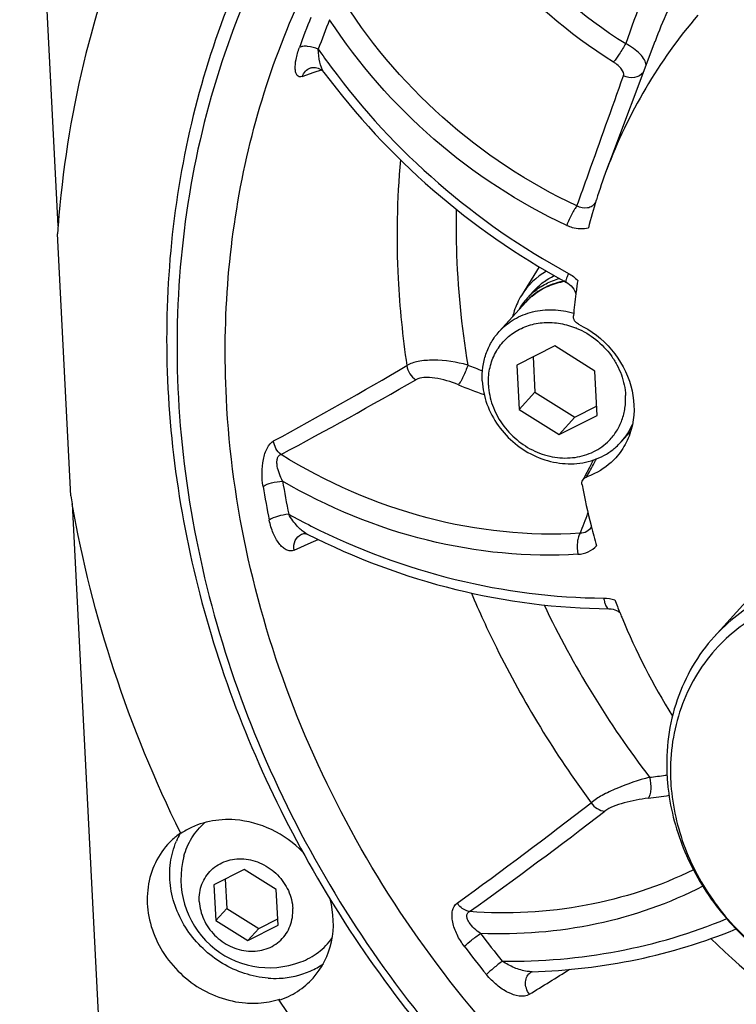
# Model space of a CAD drawing. Header units: millimetres. Extents: x 0 to 420, y 0 to 297.
# Tile 3 of 40: x 107 to 125, y 29 to 53. Entities that reach past the tile are written whole.
import ezdxf

# ---------------------------------------------------------------- set-up
doc = ezdxf.new("R2010")
doc.units = ezdxf.units.MM
doc.header["$LTSCALE"] = 23.1
doc.layers.add('COMPONENTS', color=7, linetype='CONTINUOUS')

msp = doc.modelspace()

# ---------------------------------------------------------------- linework, layer by layer
at = {"layer": 'COMPONENTS', "color": 7, "linetype": 'CONTINUOUS'}
for p, q in [((108.39241, 47.64299), (107.45678, 66.09099)), ((122.89915, 52.12075), (121.72252, 48.99702)), ((114.52721, 51.47745), (114.52778, 51.47765)), ((121.47418, 48.27428), (121.47087, 48.26363)), ((108.37752, 47.47866), (108.37541, 47.44844)), ((108.69844, 41.07923), (108.37541, 47.44844)), ((120.08061, 46.6463), (119.65141, 45.94683)), ((119.79339, 45.88313), (119.94857, 46.05471)), ((119.75819, 45.78457), (119.11075, 45.06873)), ((124.33936, 37.65177), (131.58964, 45.66812)), ((120.46308, 44.72061), (119.5435, 44.2531)), ((121.43732, 44.11029), (120.46308, 44.72061)), ((119.93636, 44.45283), (119.97976, 43.59719)), ((119.5435, 44.2531), (119.59816, 43.17528)), ((121.49198, 43.03246), (121.43732, 44.11029)), ((119.59816, 43.17528), (119.97976, 43.59719)), ((119.97976, 43.59719), (120.954, 42.98687)), ((119.59816, 43.17528), (120.5724, 42.56496)), ((120.954, 42.98687), (121.48071, 43.25465)), ((120.5724, 42.56496), (121.49198, 43.03246)), ((120.5724, 42.56496), (120.954, 42.98687)), ((122.30493, 42.63721), (122.07737, 42.3856)), ((108.73538, 40.88054), (109.66795, 22.49294)), ((121.34556, 40.3525), (121.3485, 40.34106)), ((114.44459, 40.14572), (114.44712, 40.14451)), ((114.44745, 40.14435), (114.44712, 40.14452)), ((111.3712, 32.86674), (111.36476, 32.87982)), ((112.91546, 31.98977), (112.17979, 31.61576)), ((113.69485, 31.50151), (112.91546, 31.98977)), ((112.17979, 31.61576), (112.22352, 30.7535)), ((112.45218, 31.75424), (112.4881, 31.04603)), ((113.73858, 30.63925), (113.69485, 31.50151)), ((112.22352, 30.7535), (112.4881, 31.04603)), ((112.4881, 31.04603), (113.26749, 30.55777)), ((112.22352, 30.7535), (113.00292, 30.26524)), ((113.26749, 30.55777), (113.73077, 30.7933)), ((113.00292, 30.26524), (113.73858, 30.63925)), ((113.00292, 30.26524), (113.26749, 30.55777)), ((119.88131, 29.49349), (119.88172, 29.49375)), ((119.91101, 29.50699), (119.91067, 29.50698)), ((113.77973, 28.84265), (113.75429, 28.81452))]:
    msp.add_line(p, q, dxfattribs=at)
at = {"layer": 'COMPONENTS', "color": 9, "linetype": 'CONTINUOUS'}
for p, q in [((122.89915, 52.12075), (122.89948, 52.12165)), ((114.3225, 51.26962), (114.61734, 51.37198)), ((114.61734, 51.37198), (114.78987, 51.43227)), ((114.53899, 39.93721), (114.71479, 40.01488)), ((114.12661, 39.75643), (114.53899, 39.93721))]:
    msp.add_line(p, q, dxfattribs=at)
at = {"layer": 'COMPONENTS', "color": 7, "linetype": 'CONTINUOUS'}
for points in [[(114.52778, 51.47765), (114.53917, 51.48126), (114.56088, 51.48641), (114.58664, 51.48998), (114.61515, 51.49108), (114.64598, 51.48909), (114.67858, 51.48345), (114.71139, 51.47397), (114.74389, 51.46048), (114.77527, 51.44299), (114.80368, 51.42253), (114.82891, 51.39952), (114.85035, 51.37486), (114.85328, 51.37098)], [(120.73304, 46.27398), (120.73855, 46.27095), (120.78104, 46.24452), (120.82156, 46.21356)], [(120.82156, 46.21356), (120.85934, 46.17843), (120.89357, 46.13967), (120.92349, 46.09799)], [(120.92349, 46.09799), (120.94852, 46.0542), (120.96817, 46.00917), (120.97541, 45.98574)], [(121.39593, 41.94496), (121.37119, 41.89496), (121.306, 41.76624), (121.24093, 41.64073)], [(121.24093, 41.64073), (121.17599, 41.51844), (121.14219, 41.45596)], [(114.30801, 40.14288), (114.33734, 40.15248), (114.36401, 40.15693), (114.38964, 40.15765), (114.41272, 40.1552), (114.43072, 40.15091), (114.44281, 40.14651), (114.44459, 40.14572)], [(121.78071, 38.33147), (121.79437, 38.33115), (121.83641, 38.32722), (121.8786, 38.31889), (121.92054, 38.30631), (121.96153, 38.28967), (122.00098, 38.26931), (122.03871, 38.24538), (122.05013, 38.23665)], [(119.88131, 29.49349), (119.89311, 29.50002), (119.90386, 29.5045)]]:
    msp.add_lwpolyline(points, dxfattribs=at)
at = {"layer": 'COMPONENTS', "color": 9, "linetype": 'CONTINUOUS'}
for centre, radius, start, end in [((129.10702, 62.98937), 12.92797, 221.055369, 237.645043), ((129.05112, 62.9276), 13.3814, 221.05537, 237.645042), ((136.10189, 47.52123), 14.63767, 152.55988, 161.901327), ((135.93275, 47.21287), 13.92701, 152.807808, 159.36187), ((132.69537, 45.38143), 19.5829, 158.031074, 160.322859), ((132.82023, 45.45327), 19.22907, 158.017624, 160.30941), ((129.29139, 62.0404), 17.73776, 214.740624, 216.457292), ((129.21957, 62.00548), 17.65925, 216.504609, 241.510251), ((137.36431, 47.41504), 20.73559, 174.936022, 182.91962), ((122.76284, 46.61196), 2.69153, 179.170877, 179.525353), ((138.14948, 47.45238), 21.52164, 182.912409, 188.580097), ((120.99258, 44.54354), 1.7712, 99.381214, 100.826417), ((120.909, 44.74377), 1.55165, 135.773937, 137.873732), ((120.90829, 44.74445), 1.55067, 134.031225, 135.773781), ((120.90882, 44.74389), 1.55144, 132.678433, 134.030787), ((120.91258, 44.73979), 1.557, 130.46125, 132.677772), ((120.91517, 44.73677), 1.56098, 129.984021, 130.46192), ((62.88068, 136.02254), 106.48221, 298.4626167, 300.4651662), ((123.00556, 55.60478), 12.26691, 247.692347, 249.476389), ((63.98882, 135.75201), 106.09583, 298.0066097, 300.0303243), ((122.92785, 55.49485), 12.66732, 247.690485, 250.725563), ((107.12669, 49.70934), 16.30454, 330.245854, 331.685416), ((136.64913, 45.20061), 23.11087, 189.384227, 191.411904), ((108.19774, 49.09936), 15.07198, 329.85887, 330.238345), ((136.59056, 45.13772), 23.53127, 189.380366, 191.408042), ((122.44572, 56.05528), 17.59024, 241.28772, 243.303208), ((25.99882, 77.01819), 101.97338, 338.8133541, 339.111753), ((141.56156, 48.61077), 23.6627, 205.501733, 217.416474), ((121.59869, 44.40663), 10.24037, 276.555032, 278.713901), ((121.60827, 44.34167), 10.1747, 278.715956, 278.947783), ((121.52598, 44.23767), 10.5825, 276.553742, 279.334988), ((54.63343, 119.28189), 108.57905, 305.763476, 307.909815), ((55.41245, 119.18396), 108.38994, 305.5230149, 307.6903088), ((139.84318, 46.50983), 26.59271, 217.188923, 219.035363), ((142.10842, 48.94809), 25.80837, 226.228151, 242.93193), ((139.83581, 46.49358), 27.0796, 217.193572, 219.040012), ((57.16498, 131.01377), 119.7684, 301.5574792, 302.1084554)]:
    msp.add_arc(centre, radius, start, end, dxfattribs=at)
at = {"layer": 'COMPONENTS', "color": 7, "linetype": 'CONTINUOUS'}
for centre, radius, start, end in [((129.3496, 62.15342), 18.06664, 216.642043, 241.359133), ((134.01519, 44.36842), 13.13517, 159.358554, 162.701001), ((134.16896, 44.32038), 13.29627, 162.748402, 165.761051), ((134.13302, 45.66473), 25.81929, 175.604508, 175.971364), ((121.12743, 45.03964), 1.7325, 119.917601, 148.414893), ((121.00719, 44.54223), 1.78039, 100.056216, 100.98016), ((129.14198, 61.80838), 17.66431, 241.413736, 241.572844), ((134.72657, 44.20413), 13.86624, 171.249019, 172.436311), ((120.9694, 44.81926), 1.58582, 129.563662, 137.865484), ((134.88191, 44.18424), 14.02286, 172.618758, 174.802609), ((134.78358, 44.19639), 13.92378, 172.435618, 172.616342), ((120.97444, 44.81583), 1.59186, 137.895584, 150.74109), ((120.26093, 43.38844), 1.90805, 67.23349, 67.441075), ((120.91509, 43.43535), 1.56616, 317.912437, 336.413883), ((136.70462, 44.29427), 15.8568, 190.735701, 194.393818), ((136.60401, 45.78266), 28.29917, 189.56718, 189.975639), ((136.97708, 44.36277), 16.13774, 194.430875, 196.202102), ((137.53345, 44.5465), 16.72393, 201.034607, 202.170591), ((137.62675, 44.58428), 16.82459, 202.169846, 202.579338), ((137.97629, 44.73535), 17.20534, 202.596899, 211.599487), ((128.15492, 34.38665), 4.87982, 179.000781, 181.049772), ((128.42573, 34.5619), 5.24257, 182.915167, 186.744588), ((128.19246, 34.3873), 4.91735, 181.049387, 182.90433), ((112.4459, 31.33347), 1.88121, 125.036315, 129.36818), ((113.01865, 31.92839), 1.90762, 150.538917, 156.857573), ((112.4349, 31.28311), 1.90771, 119.354985, 123.888568), ((112.44194, 31.33823), 1.87501, 129.366847, 137.863893), ((113.52675, 31.75511), 2.15081, 165.004099, 290.740945), ((113.739, 31.28495), 1.92882, 293.909331, 304.750224), ((113.14793, 30.79141), 2.04861, 284.101481, 287.962884), ((140.92029, 47.63261), 33.04712, 214.710626, 234.682796)]:
    msp.add_arc(centre, radius, start, end, dxfattribs=at)
for points, knots in [([(112.48091, 43.44061), (112.38137, 45.40339), (112.69471, 49.32408), (114.77971, 54.77891), (118.33334, 59.32666), (121.49437, 61.51179), (123.19055, 62.35327)], [0, 0, 0, 0, 0.2568125, 0.50644498, 0.75257876, 1, 1, 1, 1]), ([(119.11676, 61.23935), (118.20922, 60.53419), (116.5123, 58.96363), (114.41196, 56.19905), (112.80852, 53.09426), (111.74019, 49.72481), (111.23085, 46.16995), (111.30978, 41.25923), (112.86395, 35.08211), (116.77827, 28.39283), (122.39614, 22.92153), (129.21019, 19.15664), (134.25696, 17.99417), (136.76404, 17.80511)], [0, 0, 0, 0, 0.05809815, 0.11619278, 0.17466861, 0.23386805, 0.29405561, 0.3553938, 0.48126935, 0.61100326, 0.74244339, 0.87290433, 1, 1, 1, 1]), ([(113.96509, 55.97125), (113.45133, 55.09852), (112.54771, 53.26351), (111.27814, 49.32699), (110.75948, 44.00779), (111.86509, 37.56273), (114.59252, 31.42941), (118.74905, 26.01663), (124.05478, 21.68045), (130.1519, 18.71103), (134.55342, 17.7653), (136.74294, 17.58554)], [0, 0, 0, 0, 0.05789062, 0.11640922, 0.23576724, 0.35915414, 0.48622998, 0.61571997, 0.74577594, 0.87441946, 1, 1, 1, 1]), ([(110.23247, 55.31933), (109.72295, 54.11317), (108.89827, 51.59115), (108.49164, 48.97017), (108.38967, 47.64353)], [0, 0, 0, 0, 0.49598725, 1, 1, 1, 1]), ([(123.94191, 52.76216), (123.46864, 52.2089), (122.61459, 51.01217), (121.98193, 49.68538), (121.72324, 48.99882)], [0, 0, 0, 0, 0.4980792, 1, 1, 1, 1]), ([(120.66808, 46.29003), (120.4939, 46.25623), (120.15644, 46.13634), (119.87498, 45.9137), (119.75819, 45.78457)], [0, 0, 0, 0, 0.5047075, 1, 1, 1, 1]), ([(119.94859, 46.05472), (120.01933, 46.13294), (120.17762, 46.27612), (120.36108, 46.38507), (120.45733, 46.43038)], [0, 0, 0, 0, 0.49783206, 1, 1, 1, 1]), ([(119.95934, 46.0418), (120.04877, 46.1157), (120.24603, 46.24524), (120.46613, 46.3299), (120.57988, 46.36091)], [0, 0, 0, 0, 0.49597433, 1, 1, 1, 1]), ([(119.65158, 45.94706), (119.57915, 45.82903), (119.50081, 45.65854), (119.45016, 45.48024), (119.43906, 45.43476)], [0, 0, 0, 0, 0.74736177, 1, 1, 1, 1]), ([(119.11075, 45.06873), (119.16352, 45.12708), (119.27849, 45.23618), (119.4743, 45.37229), (119.69026, 45.47875), (120.00167, 45.57926), (120.42264, 45.62082), (120.75862, 45.56424), (120.92262, 45.51559)], [0, 0, 0, 0, 0.12011276, 0.24083944, 0.36274167, 0.48628293, 0.73885588, 1, 1, 1, 1]), ([(118.85118, 43.76846), (118.84466, 43.89691), (118.862, 44.15325), (118.98326, 44.51478), (119.19309, 44.82725), (119.4793, 45.07141), (119.82446, 45.23298), (120.20796, 45.30326), (120.60747, 45.27934), (120.86733, 45.20268), (120.99292, 45.1505)], [0, 0, 0, 0, 0.12582147, 0.24833932, 0.36894387, 0.48949445, 0.61187554, 0.7374926, 0.8669555, 1, 1, 1, 1]), ([(121.04345, 45.24619), (121.00431, 45.26503), (120.93677, 45.32463), (120.91294, 45.41314), (120.91671, 45.45454)], [0, 0, 0, 0, 0.51102009, 1, 1, 1, 1]), ([(121.04345, 45.24619), (121.34746, 45.09984), (121.89437, 44.67506), (122.37993, 43.78635), (122.4228, 42.9535), (122.21804, 42.36449), (122.04497, 42.11129), (121.94437, 42.00001)], [0, 0, 0, 0, 0.26214665, 0.52027619, 0.76510747, 0.88344786, 1, 1, 1, 1]), ([(118.70024, 43.86998), (118.69461, 43.98094), (118.70328, 44.20213), (118.77825, 44.52231), (118.91271, 44.81691), (119.03965, 44.99011), (119.11075, 45.06873)], [0, 0, 0, 0, 0.25668947, 0.50796425, 0.75510007, 1, 1, 1, 1]), ([(120.9993, 45.14784), (121.1638, 45.0788), (121.47559, 44.89324), (121.78871, 44.56684), (121.97855, 44.26414), (122.12119, 43.94604), (122.17564, 43.68784), (122.1843, 43.51711)], [0, 0, 0, 0, 0.25284103, 0.50693743, 0.63310725, 0.75770639, 1, 1, 1, 1]), ([(118.70024, 43.86998), (118.70993, 43.67892), (118.79051, 43.29181), (119.07005, 42.76499), (119.4846, 42.32429), (119.99816, 42.00838), (120.56624, 41.84496), (121.04995, 41.85006), (121.41073, 41.94144), (121.66093, 42.05037), (121.88674, 42.19778), (122.01785, 42.31979), (122.07737, 42.3856)], [0, 0, 0, 0, 0.12475817, 0.25352817, 0.38437097, 0.51469769, 0.64207887, 0.7650094, 0.82493034, 0.88388377, 0.94212907, 1, 1, 1, 1]), ([(118.85118, 43.76846), (118.85957, 43.60292), (118.92855, 43.26756), (119.16773, 42.80977), (119.52303, 42.42437), (119.96432, 42.14415), (120.45488, 41.99309), (120.95332, 41.9854), (121.34294, 42.10291), (121.61181, 42.26455), (121.72982, 42.36572), (121.7838, 42.4206)], [0, 0, 0, 0, 0.124625, 0.25321918, 0.38392573, 0.51424338, 0.64178889, 0.765019, 0.88379949, 0.94212396, 1, 1, 1, 1]), ([(157.21241, 31.14331), (156.75819, 29.99919), (155.63493, 27.79824), (153.35003, 24.88888), (150.54104, 22.47338), (147.29373, 20.62521), (143.70587, 19.39732), (139.88462, 18.8234), (135.94129, 18.91792), (130.64412, 19.93263), (124.326, 22.81868), (119.12392, 27.47365), (115.93673, 31.98281), (114.11367, 35.6492), (112.91296, 39.4926), (112.54731, 42.13134), (112.48091, 43.44061)], [0, 0, 0, 0, 0.05869233, 0.11697078, 0.17531958, 0.23421267, 0.29404936, 0.35510422, 0.4174992, 0.48119826, 0.61127744, 0.74309943, 0.80879694, 0.87369892, 0.93749501, 1, 1, 1, 1]), ([(121.7838, 42.4206), (121.85251, 42.49043), (121.97567, 42.64615), (122.1069, 42.91518), (122.18057, 43.21008), (122.1895, 43.41454), (122.1843, 43.51711)], [0, 0, 0, 0, 0.24499702, 0.49200372, 0.74317401, 1, 1, 1, 1]), ([(121.94437, 42.00001), (121.80125, 41.84172), (121.56464, 41.66504), (121.30039, 41.5551), (121.23186, 41.53124)], [0, 0, 0, 0, 0.74624842, 1, 1, 1, 1]), ([(111.36476, 32.87982), (110.73879, 34.15303), (109.66739, 36.76655), (108.97446, 39.50578), (108.73268, 40.88041)], [0, 0, 0, 0, 0.50409432, 1, 1, 1, 1]), ([(114.44748, 40.14435), (115.59265, 39.5656), (117.98799, 38.66612), (120.52894, 38.33784), (121.78068, 38.33147)], [0, 0, 0, 0, 0.50618321, 1, 1, 1, 1]), ([(133.79533, 33.49552), (133.7682, 34.03045), (133.5427, 35.11436), (132.75996, 36.58943), (131.59909, 37.82335), (130.16129, 38.70807), (128.56994, 39.16542), (126.96212, 39.14912), (125.4836, 38.65283), (124.6724, 38.02), (124.3392, 37.65156)], [0, 0, 0, 0, 0.12485098, 0.25372061, 0.38467329, 0.5151082, 0.64259592, 0.76563008, 0.88420978, 1, 1, 1, 1]), ([(133.44945, 33.37137), (133.42384, 33.87627), (133.21334, 34.8991), (132.48403, 36.29555), (131.40039, 37.47127), (130.0543, 38.32612), (128.55818, 38.78733), (127.03691, 38.81025), (125.62378, 38.38627), (124.83343, 37.81875), (124.50394, 37.4839)], [0, 0, 0, 0, 0.1246631, 0.25330204, 0.38406418, 0.51443726, 0.64203834, 0.76532408, 0.88415689, 1, 1, 1, 1]), ([(124.3392, 37.65156), (123.94131, 37.21157), (123.31397, 36.13667), (123.1589, 34.90726), (123.18994, 34.29528)], [0, 0, 0, 0, 0.49189662, 1, 1, 1, 1]), ([(124.50394, 37.4839), (124.12198, 37.09573), (123.49904, 36.14438), (123.28563, 35.03151), (123.27585, 34.47175)], [0, 0, 0, 0, 0.4930851, 1, 1, 1, 1]), ([(123.28142, 34.13815), (123.3078, 33.61805), (123.52971, 32.56411), (124.29916, 31.13379), (125.43891, 29.94438), (126.84693, 29.103), (128.39915, 28.68607), (129.95816, 28.73777), (131.37807, 29.26167), (132.1428, 29.90409), (132.45234, 30.27392)], [0, 0, 0, 0, 0.12501376, 0.25408798, 0.38520729, 0.51568964, 0.64306443, 0.76586575, 0.88422689, 1, 1, 1, 1]), ([(123.21943, 33.94619), (123.28099, 33.42487), (123.56395, 32.38089), (124.39668, 30.98015), (125.57318, 29.82565), (126.99671, 29.01369), (128.55129, 28.61255), (130.10968, 28.66133), (131.53763, 29.16286), (132.32206, 29.78096), (132.64607, 30.13925)], [0, 0, 0, 0, 0.12574736, 0.25510692, 0.38609266, 0.5162221, 0.64326622, 0.76591642, 0.88428216, 1, 1, 1, 1]), ([(111.44919, 32.31163), (111.49134, 32.46898), (111.61996, 32.77185), (111.83223, 33.02368), (111.95303, 33.13009)], [0, 0, 0, 0, 0.50294754, 1, 1, 1, 1]), ([(112.69293, 33.19896), (112.48457, 33.21467), (112.06806, 33.19039), (111.67582, 33.04496), (111.4997, 32.94586)], [0, 0, 0, 0, 0.508347, 1, 1, 1, 1]), ([(114.34107, 32.41361), (114.1216, 32.6373), (113.60855, 33.00694), (112.99708, 33.17602), (112.69293, 33.19896)], [0, 0, 0, 0, 0.50676043, 1, 1, 1, 1]), ([(111.05152, 32.59616), (110.91616, 32.44648), (110.69112, 32.09594), (110.53529, 31.48442), (110.56804, 30.83559), (110.78395, 30.20254), (111.16366, 29.63439), (111.67685, 29.17521), (112.28263, 28.86078), (112.72554, 28.76324), (112.94561, 28.74665)], [0, 0, 0, 0, 0.11568643, 0.23389368, 0.35623131, 0.48289819, 0.6127509, 0.74374158, 0.8734892, 1, 1, 1, 1]), ([(113.49256, 29.35139), (113.10727, 29.38044), (112.33447, 29.63718), (111.60302, 30.33441), (111.2393, 31.03385), (111.09781, 31.59397), (111.0974, 32.15549), (111.19388, 32.51285), (111.26453, 32.67812)], [0, 0, 0, 0, 0.25192035, 0.50987486, 0.63762178, 0.76213326, 0.88281515, 1, 1, 1, 1]), ([(111.82289, 31.21319), (111.81923, 31.28548), (111.82599, 31.42961), (111.88007, 31.63691), (111.97606, 31.8249), (112.11033, 31.98593), (112.27752, 32.11355), (112.47089, 32.20278), (112.68272, 32.25033), (112.90473, 32.25462), (113.1285, 32.21569), (113.41865, 32.10821), (113.74111, 31.87867), (113.96713, 31.55455), (114.069, 31.2655), (114.09172, 31.11593), (114.09548, 31.04182)], [0, 0, 0, 0, 0.06135907, 0.12132834, 0.18030204, 0.23884014, 0.29758584, 0.3571431, 0.41797208, 0.48031816, 0.54418699, 0.60935973, 0.74140001, 0.87272324, 0.93709423, 1, 1, 1, 1]), ([(111.82289, 31.21319), (111.82665, 31.13908), (111.84938, 30.98951), (111.95124, 30.70046), (112.17726, 30.37634), (112.49973, 30.1468), (112.78987, 30.03932), (113.01364, 30.00039), (113.23566, 30.00468), (113.44749, 30.05222), (113.64085, 30.14146), (113.80804, 30.26908), (113.94231, 30.43011), (114.03831, 30.6181), (114.09238, 30.8254), (114.09914, 30.96953), (114.09548, 31.04182)], [0, 0, 0, 0, 0.06290577, 0.12727676, 0.25859998, 0.39064027, 0.45581301, 0.51968184, 0.58202792, 0.6428569, 0.70241416, 0.76115986, 0.81969796, 0.87867166, 0.93864093, 1, 1, 1, 1]), ([(114.58684, 29.34921), (114.808, 29.59386), (115.12719, 30.23094), (115.09203, 30.93561), (115.00227, 31.2703)], [0, 0, 0, 0, 0.48763258, 1, 1, 1, 1]), ([(119.91103, 29.507), (120.7668, 29.53204), (122.461, 29.72729), (124.09321, 30.22548), (124.86926, 30.54536)], [0, 0, 0, 0, 0.50494056, 1, 1, 1, 1]), ([(114.28852, 29.74363), (114.44083, 29.80131), (114.72924, 29.95956), (114.95854, 30.19589), (115.05231, 30.3267)], [0, 0, 0, 0, 0.50295059, 1, 1, 1, 1]), ([(113.49256, 29.35139), (113.5818, 29.34466), (113.93124, 29.33833), (114.28322, 29.41624), (114.52073, 29.52165)], [0, 0, 0, 0, 0.25617658, 1, 1, 1, 1]), ([(113.75429, 28.81452), (113.91367, 28.86623), (114.21874, 29.00898), (114.47612, 29.22674), (114.58684, 29.34921)], [0, 0, 0, 0, 0.50369592, 1, 1, 1, 1]), ([(112.94561, 28.74665), (113.00516, 28.74216), (113.24024, 28.73345), (113.4769, 28.76176), (113.64706, 28.80453)], [0, 0, 0, 0, 0.25396927, 1, 1, 1, 1])]:
    msp.add_open_spline(points, degree=3, knots=knots, dxfattribs=at)
at = {"layer": 'COMPONENTS', "color": 9, "linetype": 'CONTINUOUS'}
for points, knots in [([(121.00293, 48.12315), (119.82077, 48.67437), (117.60949, 50.13675), (115.90543, 52.16747), (115.22263, 53.2797)], [0, 0, 0, 0, 0.49985814, 1, 1, 1, 1]), ([(120.7538, 47.65124), (119.59102, 48.19343), (117.40808, 49.61542), (115.69238, 51.57553), (114.98913, 52.65112)], [0, 0, 0, 0, 0.49958832, 1, 1, 1, 1]), ([(114.3225, 51.26962), (114.30063, 51.26206), (114.25438, 51.25468), (114.19446, 51.29509), (114.16447, 51.36549), (114.14623, 51.49812), (114.17229, 51.70883), (114.22227, 51.88115), (114.25601, 51.97538)], [0, 0, 0, 0, 0.0836088, 0.15629768, 0.24277548, 0.35220744, 0.63829047, 1, 1, 1, 1]), ([(114.7152, 51.93122), (114.63305, 51.96843), (114.50681, 52.00529), (114.34876, 52.00764), (114.28139, 51.99028), (114.25601, 51.97538)], [0, 0, 0, 0, 0.5720433, 0.81329975, 1, 1, 1, 1]), ([(122.18845, 52.06848), (122.13912, 51.98157), (122.04358, 51.83066), (121.94214, 51.68264), (121.88989, 51.62368)], [0, 0, 0, 0, 0.55919235, 1, 1, 1, 1]), ([(122.68321, 51.54621), (122.68089, 51.59094), (122.64448, 51.69049), (122.48909, 51.88473), (122.31696, 52.00081), (122.18845, 52.06848)], [0, 0, 0, 0, 0.18114363, 0.41261142, 1, 1, 1, 1]), ([(114.85327, 51.371), (114.80069, 51.44187), (114.73832, 51.63278), (114.7169, 51.82536), (114.71521, 51.93122)], [0, 0, 0, 0, 0.45458479, 1, 1, 1, 1]), ([(114.32247, 51.26959), (114.33999, 51.31722), (114.3937, 51.40526), (114.48102, 51.46127), (114.52722, 51.47744)], [0, 0, 0, 0, 0.5090978, 1, 1, 1, 1]), ([(122.1333, 51.28544), (122.15254, 51.33912), (122.09912, 51.446), (122.00064, 51.5455), (121.92909, 51.59887), (121.88989, 51.62368)], [0, 0, 0, 0, 0.39397998, 0.67951453, 1, 1, 1, 1]), ([(121.00293, 48.12315), (121.09593, 48.38308), (121.47284, 49.43713), (121.84942, 50.4913), (122.1333, 51.28544)], [0, 0, 0, 0, 0.24661346, 1, 1, 1, 1]), ([(122.61709, 51.3697), (122.56456, 51.30526), (122.39683, 51.21615), (122.21429, 51.24677), (122.1333, 51.28544)], [0, 0, 0, 0, 0.48087848, 1, 1, 1, 1]), ([(121.00292, 48.12316), (120.98113, 48.0982), (120.93707, 48.03298), (120.84931, 47.87775), (120.78907, 47.74488), (120.75411, 47.65109)], [0, 0, 0, 0, 0.18570804, 0.43897381, 1, 1, 1, 1]), ([(121.45737, 48.21431), (121.43652, 48.17798), (121.37863, 48.11358), (121.2168, 48.04743), (121.07818, 48.0802), (121.00292, 48.12316)], [0, 0, 0, 0, 0.24644862, 0.49010201, 1, 1, 1, 1]), ([(118.06874, 48.04507), (118.06211, 47.73092), (118.06587, 46.46315), (118.19113, 45.19607), (118.34929, 44.25594)], [0, 0, 0, 0, 0.24789529, 1, 1, 1, 1]), ([(120.7538, 47.65124), (120.79579, 47.63166), (120.96308, 47.56841), (121.15248, 47.55947), (121.28117, 47.59082)], [0, 0, 0, 0, 0.25913242, 1, 1, 1, 1]), ([(120.79591, 46.48433), (120.78355, 46.45741), (120.76253, 46.40976), (120.73892, 46.34385), (120.72798, 46.30487), (120.72716, 46.27717), (120.73304, 46.27398)], [0, 0, 0, 0, 0.39807213, 0.7086883, 0.91006203, 1, 1, 1, 1]), ([(119.91213, 45.93284), (120.01733, 46.02107), (120.25467, 46.17169), (120.52217, 46.25687), (120.65989, 46.28321)], [0, 0, 0, 0, 0.49476641, 1, 1, 1, 1]), ([(118.34929, 44.25594), (118.07684, 44.32892), (117.66901, 44.39108), (117.16715, 44.35935), (116.95028, 44.29342), (116.8687, 44.24152)], [0, 0, 0, 0, 0.56121287, 0.80760897, 1, 1, 1, 1]), ([(116.8687, 44.24152), (116.87652, 44.17243), (116.92543, 44.03719), (117.02649, 43.93465), (117.08535, 43.89841)], [0, 0, 0, 0, 0.50147913, 1, 1, 1, 1]), ([(118.34929, 44.25594), (118.31969, 44.16027), (118.2658, 44.02459), (118.18346, 43.86668), (118.14086, 43.80065), (118.11921, 43.77572)], [0, 0, 0, 0, 0.56198021, 0.81474297, 1, 1, 1, 1]), ([(118.11921, 43.77572), (117.93515, 43.85123), (117.65614, 43.93472), (117.30332, 43.96142), (117.1441, 43.93236), (117.08535, 43.89841)], [0, 0, 0, 0, 0.56141977, 0.80854383, 1, 1, 1, 1]), ([(113.37395, 41.30241), (113.3381, 41.51887), (113.33738, 41.849), (113.45151, 42.22624), (113.56307, 42.37564), (113.62854, 42.41102)], [0, 0, 0, 0, 0.55666621, 0.81119344, 1, 1, 1, 1]), ([(113.84755, 41.43241), (113.81729, 41.48996), (113.76377, 41.60907), (113.7188, 41.76572), (113.70647, 41.89185), (113.71394, 41.97805), (113.7454, 42.05002), (113.78786, 42.07586), (113.80851, 42.08072)], [0, 0, 0, 0, 0.27384017, 0.54860303, 0.68191174, 0.80550596, 0.91066594, 1, 1, 1, 1]), ([(121.07962, 40.16427), (119.8352, 40.08743), (117.26403, 40.36283), (114.90364, 41.39952), (113.8086, 42.0807)], [0, 0, 0, 0, 0.49155729, 1, 1, 1, 1]), ([(113.37395, 41.30241), (113.4333, 41.34638), (113.59354, 41.40215), (113.75644, 41.429), (113.84754, 41.43241)], [0, 0, 0, 0, 0.44757812, 1, 1, 1, 1]), ([(121.0262, 39.65363), (119.80296, 39.5781), (117.27904, 39.82789), (114.9414, 40.79391), (113.84755, 41.43228)], [0, 0, 0, 0, 0.4917893, 1, 1, 1, 1]), ([(113.99533, 40.62672), (113.90445, 40.61998), (113.74217, 40.5877), (113.58344, 40.52808), (113.52419, 40.48336)], [0, 0, 0, 0, 0.55109349, 1, 1, 1, 1]), ([(114.12661, 39.75643), (114.09738, 39.74369), (114.03075, 39.73184), (113.93105, 39.76154), (113.83929, 39.82616), (113.72191, 39.95585), (113.60411, 40.17685), (113.54591, 40.37549), (113.52419, 40.48336)], [0, 0, 0, 0, 0.09145599, 0.18561799, 0.29087758, 0.40967094, 0.68446653, 1, 1, 1, 1]), ([(114.29631, 40.24948), (114.26712, 40.27492), (114.15152, 40.38765), (114.05586, 40.52014), (113.99533, 40.62672)], [0, 0, 0, 0, 0.24006274, 1, 1, 1, 1]), ([(114.44713, 40.14451), (114.434, 40.15117), (114.38049, 40.18127), (114.33146, 40.21884), (114.29631, 40.24948)], [0, 0, 0, 0, 0.23999955, 1, 1, 1, 1]), ([(114.54297, 40.34021), (115.65514, 39.78102), (117.9793, 38.91404), (120.44268, 38.59654), (121.65558, 38.59037)], [0, 0, 0, 0, 0.5064953, 1, 1, 1, 1]), ([(121.35243, 40.32669), (121.32866, 40.27735), (121.24904, 40.18993), (121.13523, 40.16393), (121.07961, 40.16427)], [0, 0, 0, 0, 0.49611548, 1, 1, 1, 1]), ([(114.12653, 39.75642), (114.11405, 39.83414), (114.12702, 39.99338), (114.24045, 40.11306), (114.30529, 40.14167)], [0, 0, 0, 0, 0.52625084, 1, 1, 1, 1]), ([(121.07961, 40.16427), (121.05962, 40.14028), (121.03034, 40.06979), (121.00051, 39.89822), (121.00784, 39.75223), (121.02652, 39.65364)], [0, 0, 0, 0, 0.17910527, 0.42457688, 1, 1, 1, 1]), ([(121.0262, 39.65363), (121.11202, 39.65893), (121.28097, 39.69843), (121.42333, 39.79912), (121.48028, 39.85992)], [0, 0, 0, 0, 0.50791449, 1, 1, 1, 1]), ([(118.4362, 38.7115), (118.6253, 38.26345), (119.44144, 36.48217), (120.47187, 34.79982), (121.3466, 33.61532)], [0, 0, 0, 0, 0.24827763, 1, 1, 1, 1]), ([(121.65563, 38.58992), (121.65998, 38.55468), (121.67207, 38.48948), (121.70007, 38.3997), (121.74591, 38.33156), (121.78068, 38.33148)], [0, 0, 0, 0, 0.35690811, 0.65047907, 1, 1, 1, 1]), ([(122.7677, 34.23321), (122.49594, 34.16125), (122.10232, 34.0284), (121.63182, 33.80917), (121.42758, 33.68332), (121.3466, 33.61532)], [0, 0, 0, 0, 0.54151021, 0.79632391, 1, 1, 1, 1]), ([(122.7677, 34.23321), (122.79127, 34.13579), (122.80536, 33.99052), (122.78147, 33.81875), (122.75358, 33.74814), (122.73381, 33.72432)], [0, 0, 0, 0, 0.57733264, 0.8217258, 1, 1, 1, 1]), ([(121.3466, 33.61532), (121.38566, 33.55759), (121.48427, 33.46067), (121.61707, 33.41476), (121.68132, 33.41209)], [0, 0, 0, 0, 0.52011532, 1, 1, 1, 1]), ([(122.73381, 33.72432), (122.53639, 33.70163), (122.24638, 33.64757), (121.89601, 33.53396), (121.74114, 33.45829), (121.68132, 33.41209)], [0, 0, 0, 0, 0.5390175, 0.79499278, 1, 1, 1, 1]), ([(123.83537, 31.98411), (123.01255, 31.57939), (121.21663, 30.99287), (119.33354, 30.89949), (118.39025, 30.96733)], [0, 0, 0, 0, 0.49228115, 1, 1, 1, 1]), ([(124.06324, 31.58299), (123.24912, 31.16554), (121.47264, 30.54379), (119.59965, 30.39767), (118.65818, 30.43599)], [0, 0, 0, 0, 0.4926381, 1, 1, 1, 1]), ([(118.26425, 30.1237), (118.19679, 30.21252), (118.08032, 30.39939), (117.98591, 30.65353), (117.9612, 30.85426), (117.97228, 31.01974), (118.03257, 31.1346), (118.09142, 31.17688)], [0, 0, 0, 0, 0.28979953, 0.5687091, 0.69661273, 0.81169999, 1, 1, 1, 1]), ([(118.3902, 30.96733), (118.36113, 30.97197), (118.24154, 31.00712), (118.14178, 31.09716), (118.09142, 31.17688)], [0, 0, 0, 0, 0.23791787, 1, 1, 1, 1]), ([(118.65805, 30.43611), (118.60529, 30.47391), (118.50627, 30.55453), (118.40018, 30.67177), (118.34169, 30.77487), (118.31879, 30.85122), (118.33232, 30.92628), (118.37005, 30.95732), (118.39015, 30.96731)], [0, 0, 0, 0, 0.28429107, 0.55828086, 0.68607213, 0.80142067, 0.90167122, 1, 1, 1, 1]), ([(119.18709, 29.76174), (120.12832, 29.75181), (121.99576, 29.90839), (123.79404, 30.44237), (124.64225, 30.79644)], [0, 0, 0, 0, 0.50594857, 1, 1, 1, 1]), ([(118.26425, 30.1237), (118.31939, 30.17787), (118.44895, 30.28491), (118.5833, 30.38531), (118.65805, 30.43611)], [0, 0, 0, 0, 0.46100175, 1, 1, 1, 1]), ([(119.18791, 29.76075), (119.11533, 29.70697), (118.98437, 29.60212), (118.85756, 29.49194), (118.80291, 29.43714)], [0, 0, 0, 0, 0.53859025, 1, 1, 1, 1]), ([(119.79434, 29.51429), (119.68727, 29.52929), (119.47524, 29.59541), (119.28041, 29.69882), (119.18791, 29.76076)], [0, 0, 0, 0, 0.49269323, 1, 1, 1, 1]), ([(119.8461, 28.95722), (119.81384, 29.00163), (119.76446, 29.09922), (119.74299, 29.2556), (119.7793, 29.39918), (119.84413, 29.47034), (119.88131, 29.49349)], [0, 0, 0, 0, 0.27646801, 0.53963601, 0.77938917, 1, 1, 1, 1]), ([(119.84621, 28.95725), (119.69949, 28.86713), (119.36362, 28.95766), (119.04291, 29.17901), (118.87766, 29.34488), (118.80291, 29.43714)], [0, 0, 0, 0, 0.4285308, 0.70447072, 1, 1, 1, 1])]:
    msp.add_open_spline(points, degree=3, knots=knots, dxfattribs=at)
for points in [[(120.79608, 46.48472), (120.87908, 46.4398), (120.95618, 46.38163), (121.02174, 46.31375)], [(113.80855, 42.08073), (113.70901, 42.15698), (113.63868, 42.28604), (113.62854, 42.41102)], [(121.65558, 38.59037), (121.74637, 38.58992), (121.83822, 38.57368), (121.92394, 38.54375)], [(119.9107, 29.50695), (119.87185, 29.50583), (119.83283, 29.5089), (119.79434, 29.51429)]]:
    msp.add_open_spline(points, degree=3, dxfattribs=at)
at = {"layer": 'COMPONENTS', "color": 7, "linetype": 'CONTINUOUS'}
for points in [[(121.12536, 41.34049), (121.11812, 41.37871), (121.12357, 41.42181), (121.14218, 41.45597)], [(121.14218, 41.45597), (121.16084, 41.49024), (121.195, 41.51841), (121.23186, 41.53124)]]:
    msp.add_open_spline(points, degree=3, dxfattribs=at)

doc.saveas('drawing.dxf')
